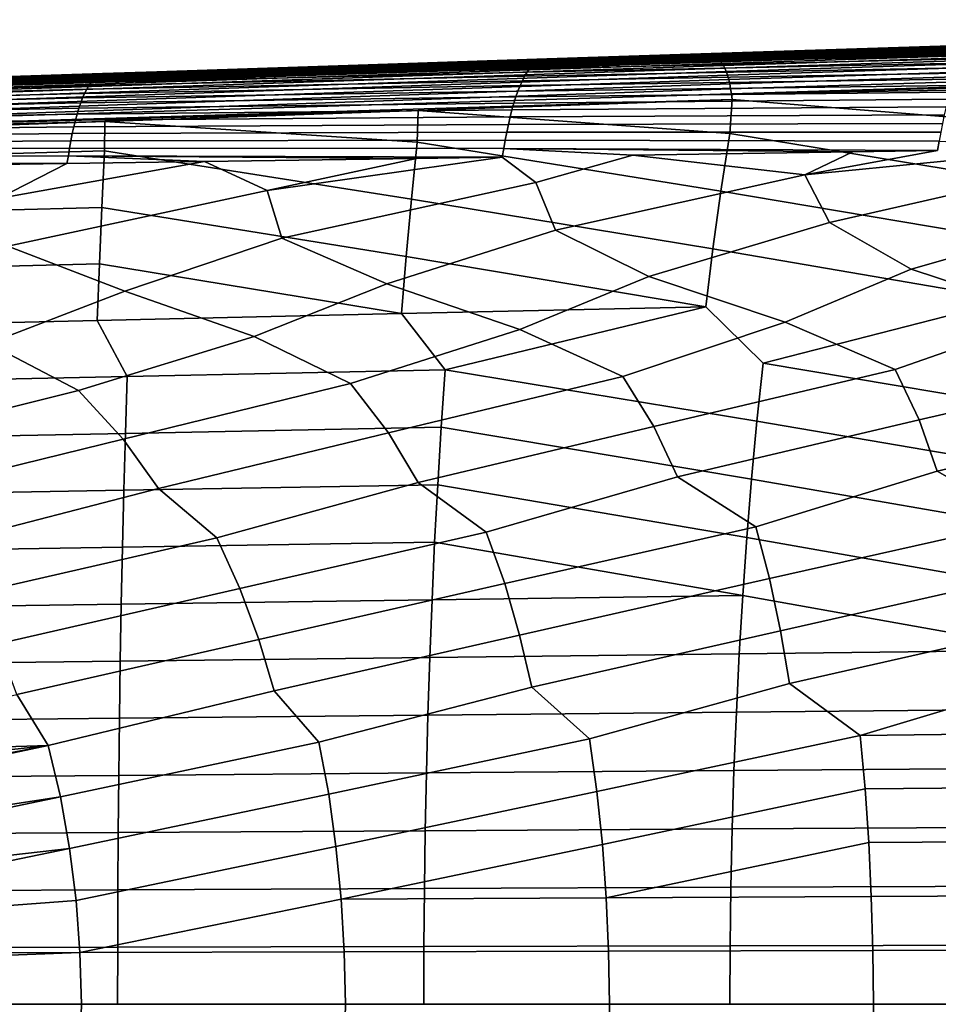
# Model space of a CAD drawing. Header units: metres. Extents: x -167 to 28, y -50 to 27.
# Tile 35 of 256: x -134 to -118, y 0 to 17. Entities that reach past the tile are written whole.
import ezdxf

# ---------------------------------------------------------------- set-up
doc = ezdxf.new("R2010")
doc.units = ezdxf.units.M
doc.layers.add('solid_12_065_011_XXX', color=7, linetype='CONTINUOUS')

msp = doc.modelspace()

# ---------------------------------------------------------------- linework, layer by layer
at = {"layer": 'solid_12_065_011_XXX'}
for points in [[(-99.875175, 17.394091, 110.124741), (-99.899384, 17.400454, 110.02388), (-103.644379, 17.278202, 111.079636), (-122.063446, 16.670361, 116.371056)], [(-99.846886, 17.375975, 110.222984), (-99.875175, 17.394091, 110.124741), (-122.063446, 16.670361, 116.371056), (-122.036385, 16.653736, 116.465248)], [(-122.063446, 16.670361, 116.371056), (-103.644379, 17.278202, 111.079636), (-108.341904, 17.124859, 112.403488)], [(-99.819, 17.346212, 110.318459), (-99.846886, 17.375975, 110.222984), (-122.036385, 16.653736, 116.465248), (-122.009666, 16.626411, 116.557007)], [(-99.791878, 17.305199, 110.409897), (-99.819, 17.346212, 110.318459), (-122.009666, 16.626411, 116.557007), (-121.983604, 16.588718, 116.645218)], [(-99.765892, 17.253481, 110.496086), (-99.791878, 17.305199, 110.409897), (-121.983604, 16.588718, 116.645218), (-121.958527, 16.541117, 116.728806)], [(-99.741379, 17.191746, 110.575882), (-99.765892, 17.253481, 110.496086), (-121.958527, 16.541117, 116.728806), (-121.934731, 16.48419, 116.80674)], [(-122.063446, 16.670361, 116.371056), (-108.341904, 17.124859, 112.403488), (-113.089867, 16.969875, 113.741119)], [(-99.718666, 17.120815, 110.648209), (-99.741379, 17.191746, 110.575882), (-121.934731, 16.48419, 116.80674), (-121.912506, 16.418631, 116.878075)], [(-99.698067, 17.041634, 110.712128), (-99.718666, 17.120815, 110.648209), (-121.912506, 16.418631, 116.878075), (-121.892136, 16.345238, 116.941948)], [(-115.335938, 17.020788, 102.797546), (-120.498306, 16.841055, 105.309784), (-113.014244, 17.075745, 104.092659), (-113.184525, 17.08074, 103.152084)], [(-120.498306, 16.841055, 105.309784), (-120.30127, 16.836981, 106.236542), (-112.843842, 17.070738, 105.033188), (-113.014244, 17.075745, 104.092659)], [(-120.30127, 16.836981, 106.236542), (-120.104103, 16.832901, 107.163239), (-112.673332, 17.065725, 105.973663), (-112.843842, 17.070738, 105.033188)], [(-120.104103, 16.832901, 107.163239), (-119.906799, 16.828815, 108.089867), (-112.502708, 17.060703, 106.914085), (-112.673332, 17.065725, 105.973663)], [(-119.906799, 16.828815, 108.089867), (-119.709358, 16.824722, 109.016434), (-112.332497, 17.055656, 107.854607), (-112.502708, 17.060703, 106.914085)], [(-119.709358, 16.824722, 109.016434), (-119.512352, 16.820608, 109.9431), (-112.162415, 17.050592, 108.795143), (-112.332497, 17.055656, 107.854607)], [(-117.567184, 16.875801, 102.300934), (-125.279579, 16.661657, 104.691956), (-125.234322, 16.685818, 104.853065), (-117.517731, 16.911951, 102.476196)], [(-117.517731, 16.911951, 102.476196), (-125.234322, 16.685818, 104.853065), (-125.188889, 16.700281, 105.015259), (-117.467964, 16.937876, 102.653145)], [(-117.467964, 16.937876, 102.653145), (-125.188889, 16.700281, 105.015259), (-125.107941, 16.706038, 105.168236), (-117.41803, 16.953392, 102.831238)], [(-117.41803, 16.953392, 102.831238), (-125.107941, 16.706038, 105.168236), (-122.565002, 16.788927, 104.45919)], [(-117.41803, 16.953392, 102.831238), (-122.565002, 16.788927, 104.45919), (-122.345818, 16.791019, 104.871254), (-117.356674, 16.958698, 103.006699)], [(-117.356674, 16.958698, 103.006699), (-122.345818, 16.791019, 104.871254), (-120.498306, 16.841055, 105.309784), (-115.335938, 17.020788, 102.797546)], [(-122.063446, 16.670361, 116.371056), (-113.089867, 16.969875, 113.741119), (-117.826691, 16.815256, 115.075172)], [(-99.67984, 16.955256, 110.766762), (-99.698067, 17.041634, 110.712128), (-121.892136, 16.345238, 116.941948), (-121.873856, 16.264908, 116.997566)], [(-99.664238, 16.862829, 110.811401), (-99.67984, 16.955256, 110.766762), (-121.873856, 16.264908, 116.997566), (-121.857895, 16.178619, 117.044266)], [(-119.512352, 16.820608, 109.9431), (-119.315483, 16.816479, 110.869774), (-111.992188, 17.045525, 109.735619), (-112.162415, 17.050592, 108.795143)], [(-119.315483, 16.816479, 110.869774), (-119.118446, 16.812347, 111.796379), (-111.821838, 17.040451, 110.676033), (-111.992188, 17.045525, 109.735619)], [(-119.118446, 16.812347, 111.796379), (-118.921265, 16.80821, 112.722916), (-111.651375, 17.035372, 111.616394), (-111.821838, 17.040451, 110.676033)], [(-118.921265, 16.80821, 112.722916), (-118.723938, 16.804071, 113.649376), (-111.480789, 17.030285, 112.556702), (-111.651375, 17.035372, 111.616394)], [(-118.723938, 16.804071, 113.649376), (-118.526474, 16.799929, 114.575775), (-113.089867, 16.969875, 113.741119), (-111.480789, 17.030285, 112.556702)], [(-117.826691, 16.815256, 115.075172), (-113.089867, 16.969875, 113.741119), (-118.526474, 16.799929, 114.575775)], [(-128.615051, 16.591724, 106.145897), (-129.352646, 16.561344, 106.944031), (-127.809799, 16.601437, 107.466789), (-122.345818, 16.791019, 104.871254)], [(-125.107941, 16.706038, 105.168236), (-128.615051, 16.591724, 106.145897), (-122.345818, 16.791019, 104.871254)], [(-125.188889, 16.700281, 105.015259), (-128.615051, 16.591724, 106.145897), (-125.107941, 16.706038, 105.168236)], [(-120.498306, 16.841055, 105.309784), (-127.809799, 16.601437, 107.466789), (-127.586533, 16.598267, 108.379883), (-120.30127, 16.836981, 106.236542)], [(-122.345818, 16.791019, 104.871254), (-127.809799, 16.601437, 107.466789), (-120.498306, 16.841055, 105.309784)], [(-120.30127, 16.836981, 106.236542), (-127.586533, 16.598267, 108.379883), (-127.363113, 16.595093, 109.2929), (-120.104103, 16.832901, 107.163239)], [(-120.104103, 16.832901, 107.163239), (-127.363113, 16.595093, 109.2929), (-127.139534, 16.591919, 110.205833), (-119.906799, 16.828815, 108.089867)], [(-119.906799, 16.828815, 108.089867), (-127.139534, 16.591919, 110.205833), (-126.915802, 16.588739, 111.118698), (-119.709358, 16.824722, 109.016434)], [(-119.709358, 16.824722, 109.016434), (-126.915802, 16.588739, 111.118698), (-126.692528, 16.585539, 112.031654), (-119.512352, 16.820608, 109.9431)], [(-119.512352, 16.820608, 109.9431), (-126.692528, 16.585539, 112.031654), (-126.469398, 16.582327, 112.944633), (-119.315483, 16.816479, 110.869774)], [(-119.315483, 16.816479, 110.869774), (-126.469398, 16.582327, 112.944633), (-126.246086, 16.579115, 113.857521), (-119.118446, 16.812347, 111.796379)], [(-119.118446, 16.812347, 111.796379), (-126.246086, 16.579115, 113.857521), (-126.022606, 16.575901, 114.770325), (-118.921265, 16.80821, 112.722916)], [(-118.921265, 16.80821, 112.722916), (-126.022606, 16.575901, 114.770325), (-125.798965, 16.572685, 115.683044), (-118.723938, 16.804071, 113.649376)], [(-118.723938, 16.804071, 113.649376), (-125.798965, 16.572685, 115.683044), (-125.575157, 16.569469, 116.595695), (-118.526474, 16.799929, 114.575775)], [(-122.09095, 16.676067, 116.275696), (-118.526474, 16.799929, 114.575775), (-125.575157, 16.569469, 116.595695)], [(-117.758774, 16.632578, 101.627571), (-125.455925, 16.471546, 104.068718), (-125.412834, 16.532749, 104.220322), (-117.712112, 16.707813, 101.79068)], [(-117.712112, 16.707813, 101.79068), (-125.412834, 16.532749, 104.220322), (-125.36898, 16.584951, 104.375069), (-117.664528, 16.773552, 101.957634)], [(-117.664528, 16.773552, 101.957634), (-125.36898, 16.584951, 104.375069), (-125.324509, 16.627977, 104.532455), (-117.616165, 16.829607, 102.127899)], [(-117.616165, 16.829607, 102.127899), (-125.324509, 16.627977, 104.532455), (-125.279579, 16.661657, 104.691956), (-117.567184, 16.875801, 102.300934)], [(-122.565002, 16.788927, 104.45919), (-125.107941, 16.706038, 105.168236), (-122.345818, 16.791019, 104.871254)], [(-122.063446, 16.670361, 116.371056), (-117.826691, 16.815256, 115.075172), (-118.526474, 16.799929, 114.575775), (-122.09095, 16.676067, 116.275696)], [(-121.857895, 16.178619, 117.044266), (-121.844452, 16.087427, 117.081467), (-99.651649, 16.765732, 110.845299), (-99.664238, 16.862829, 110.811401)], [(-121.844452, 16.087427, 117.081467), (-105.22084, 16.57202, 112.418907), (-99.651649, 16.765732, 110.845299)], [(-122.063446, 16.670361, 116.371056), (-122.09095, 16.676067, 116.275696), (-122.491478, 16.662994, 116.388428), (-144.229935, 15.946314, 122.609451)], [(-122.063446, 16.670361, 116.371056), (-144.229935, 15.946314, 122.609451), (-144.201675, 15.928127, 122.707893), (-122.036385, 16.653736, 116.465248)], [(-144.229935, 15.946314, 122.609451), (-122.491478, 16.662994, 116.388428), (-127.120323, 16.511909, 117.691071)], [(-122.036385, 16.653736, 116.465248), (-144.201675, 15.928127, 122.707893), (-144.173828, 15.898252, 122.803558), (-122.009666, 16.626411, 116.557007)], [(-122.009666, 16.626411, 116.557007), (-144.173828, 15.898252, 122.803558), (-144.146744, 15.857084, 122.895172), (-121.983604, 16.588718, 116.645218)], [(-121.983604, 16.588718, 116.645218), (-144.146744, 15.857084, 122.895172), (-144.120804, 15.805176, 122.981499), (-121.958527, 16.541117, 116.728806)], [(-121.958527, 16.541117, 116.728806), (-144.120804, 15.805176, 122.981499), (-144.096329, 15.74322, 123.061386), (-121.934731, 16.48419, 116.80674)], [(-134.954971, 16.385084, 107.912613), (-136.354218, 16.331835, 109.015228), (-135.116974, 16.361952, 109.62249), (-129.352646, 16.561344, 106.944031)], [(-127.809799, 16.601437, 107.466789), (-135.116974, 16.361952, 109.62249), (-134.868454, 16.359653, 110.522194), (-127.586533, 16.598267, 108.379883)], [(-129.352646, 16.561344, 106.944031), (-135.116974, 16.361952, 109.62249), (-127.809799, 16.601437, 107.466789)], [(-132.889771, 16.452396, 107.337166), (-134.954971, 16.385084, 107.912613), (-129.352646, 16.561344, 106.944031)], [(-127.586533, 16.598267, 108.379883), (-134.868454, 16.359653, 110.522194), (-134.619766, 16.357355, 111.421814), (-127.363113, 16.595093, 109.2929)], [(-127.363113, 16.595093, 109.2929), (-134.619766, 16.357355, 111.421814), (-134.370895, 16.355057, 112.32135), (-127.139534, 16.591919, 110.205833)], [(-127.139534, 16.591919, 110.205833), (-134.370895, 16.355057, 112.32135), (-134.121857, 16.352758, 113.220795), (-126.915802, 16.588739, 111.118698)], [(-126.915802, 16.588739, 111.118698), (-134.121857, 16.352758, 113.220795), (-133.873306, 16.350441, 114.120346), (-126.692528, 16.585539, 112.031654)], [(-126.692528, 16.585539, 112.031654), (-133.873306, 16.350441, 114.120346), (-133.624924, 16.348114, 115.019905), (-126.469398, 16.582327, 112.944633)], [(-126.469398, 16.582327, 112.944633), (-133.624924, 16.348114, 115.019905), (-133.376343, 16.345787, 115.919373), (-126.246086, 16.579115, 113.857521)], [(-126.246086, 16.579115, 113.857521), (-133.376343, 16.345787, 115.919373), (-133.127579, 16.343464, 116.818741), (-126.022606, 16.575901, 114.770325)], [(-125.455925, 16.471546, 104.068718), (-133.161774, 16.292393, 106.481522), (-133.122375, 16.340605, 106.620926), (-125.412834, 16.532749, 104.220322)], [(-126.022606, 16.575901, 114.770325), (-133.127579, 16.343464, 116.818741), (-132.878632, 16.341143, 117.718025), (-125.798965, 16.572685, 115.683044)], [(-125.412834, 16.532749, 104.220322), (-133.122375, 16.340605, 106.620926), (-133.082367, 16.380356, 106.762817), (-125.36898, 16.584951, 104.375069)], [(-125.36898, 16.584951, 104.375069), (-133.082367, 16.380356, 106.762817), (-133.041901, 16.411478, 106.906715), (-125.324509, 16.627977, 104.532455)], [(-125.324509, 16.627977, 104.532455), (-133.041901, 16.411478, 106.906715), (-133.001114, 16.433807, 107.052116), (-125.279579, 16.661657, 104.691956)], [(-125.279579, 16.661657, 104.691956), (-133.001114, 16.433807, 107.052116), (-132.960144, 16.447182, 107.198547), (-125.234322, 16.685818, 104.853065)], [(-125.234322, 16.685818, 104.853065), (-132.960144, 16.447182, 107.198547), (-132.889771, 16.452396, 107.337166), (-125.188889, 16.700281, 105.015259)], [(-125.188889, 16.700281, 105.015259), (-132.889771, 16.452396, 107.337166), (-128.615051, 16.591724, 106.145897)], [(-128.615051, 16.591724, 106.145897), (-132.889771, 16.452396, 107.337166), (-129.352646, 16.561344, 106.944031)], [(-125.798965, 16.572685, 115.683044), (-132.878632, 16.341143, 117.718025), (-132.629501, 16.338821, 118.61721), (-125.575157, 16.569469, 116.595695)], [(-127.120323, 16.511909, 117.691071), (-125.575157, 16.569469, 116.595695), (-132.629501, 16.338821, 118.61721)], [(-127.120323, 16.511909, 117.691071), (-122.491478, 16.662994, 116.388428), (-125.575157, 16.569469, 116.595695)], [(-122.491478, 16.662994, 116.388428), (-122.09095, 16.676067, 116.275696), (-125.575157, 16.569469, 116.595695)], [(-117.848686, 16.454334, 101.315071), (-125.539246, 16.322832, 103.777031), (-125.498108, 16.401516, 103.920784), (-117.804352, 16.548023, 101.468857)], [(-117.804352, 16.548023, 101.468857), (-125.498108, 16.401516, 103.920784), (-125.455925, 16.471546, 104.068718), (-117.758774, 16.632578, 101.627571)], [(-121.844452, 16.087427, 117.081467), (-110.759911, 16.378866, 113.983376), (-105.22084, 16.57202, 112.418907)], [(-144.229935, 15.946314, 122.609451), (-127.120323, 16.511909, 117.691071), (-131.635788, 16.364529, 118.961357)], [(-144.229935, 15.946314, 122.609451), (-131.635788, 16.364529, 118.961357), (-135.981583, 16.222691, 120.183472)], [(-121.934731, 16.48419, 116.80674), (-144.096329, 15.74322, 123.061386), (-144.073669, 15.672045, 123.133781), (-121.912506, 16.418631, 116.878075)], [(-121.912506, 16.418631, 116.878075), (-144.073669, 15.672045, 123.133781), (-144.053131, 15.5926, 123.197708), (-121.892136, 16.345238, 116.941948)], [(-134.619766, 16.357355, 111.421814), (-141.87294, 16.119719, 113.549644), (-141.600235, 16.118252, 114.436195), (-134.370895, 16.355057, 112.32135)], [(-133.122375, 16.340605, 106.620926), (-140.867996, 16.105928, 108.895149), (-140.833984, 16.138966, 109.016129), (-133.082367, 16.380356, 106.762817)], [(-133.082367, 16.380356, 106.762817), (-140.833984, 16.138966, 109.016129), (-140.799576, 16.164822, 109.138725), (-133.041901, 16.411478, 106.906715)], [(-133.041901, 16.411478, 106.906715), (-140.799576, 16.164822, 109.138725), (-140.764908, 16.183367, 109.262543), (-133.001114, 16.433807, 107.052116)], [(-133.001114, 16.433807, 107.052116), (-140.764908, 16.183367, 109.262543), (-140.730072, 16.194468, 109.387184), (-132.960144, 16.447182, 107.198547)], [(-140.730072, 16.194468, 109.387184), (-140.682297, 16.198414, 109.508278), (-134.954971, 16.385084, 107.912613), (-132.960144, 16.447182, 107.198547)], [(-135.981583, 16.222691, 120.183472), (-131.635788, 16.364529, 118.961357), (-132.629501, 16.338821, 118.61721)], [(-132.960144, 16.447182, 107.198547), (-134.954971, 16.385084, 107.912613), (-132.889771, 16.452396, 107.337166)], [(-125.539246, 16.322832, 103.777031), (-133.238235, 16.171232, 106.212128), (-133.200455, 16.23588, 106.345093), (-125.498108, 16.401516, 103.920784)], [(-125.498108, 16.401516, 103.920784), (-133.200455, 16.23588, 106.345093), (-133.161774, 16.292393, 106.481522), (-125.455925, 16.471546, 104.068718)], [(-131.635788, 16.364529, 118.961357), (-127.120323, 16.511909, 117.691071), (-132.629501, 16.338821, 118.61721)], [(-117.891632, 16.35169, 101.166756), (-125.579185, 16.235666, 103.637978), (-125.539246, 16.322832, 103.777031), (-117.848686, 16.454334, 101.315071)], [(-121.844452, 16.087427, 117.081467), (-116.299049, 16.185396, 115.547119), (-110.759911, 16.378866, 113.983376)], [(-121.892136, 16.345238, 116.941948), (-144.053131, 15.5926, 123.197708), (-144.034958, 15.505948, 123.252312), (-121.873856, 16.264908, 116.997566)], [(-121.873856, 16.264908, 116.997566), (-144.034958, 15.505948, 123.252312), (-144.019409, 15.413245, 123.29686), (-121.857895, 16.178619, 117.044266)], [(-134.370895, 16.355057, 112.32135), (-141.600235, 16.118252, 114.436195), (-141.327362, 16.116787, 115.322655), (-134.121857, 16.352758, 113.220795)], [(-134.121857, 16.352758, 113.220795), (-141.327362, 16.116787, 115.322655), (-141.054993, 16.115303, 116.209221), (-133.873306, 16.350441, 114.120346)], [(-133.873306, 16.350441, 114.120346), (-141.054993, 16.115303, 116.209221), (-140.782822, 16.113813, 117.095795), (-133.624924, 16.348114, 115.019905)], [(-133.238235, 16.171232, 106.212128), (-140.966614, 15.965076, 108.545891), (-140.934418, 16.018852, 108.659637), (-133.200455, 16.23588, 106.345093)], [(-133.200455, 16.23588, 106.345093), (-140.934418, 16.018852, 108.659637), (-140.90152, 16.065847, 108.776192), (-133.161774, 16.292393, 106.481522)], [(-133.161774, 16.292393, 106.481522), (-140.90152, 16.065847, 108.776192), (-140.867996, 16.105928, 108.895149), (-133.122375, 16.340605, 106.620926)], [(-133.624924, 16.348114, 115.019905), (-140.782822, 16.113813, 117.095795), (-140.510452, 16.112328, 117.982269), (-133.376343, 16.345787, 115.919373)], [(-133.376343, 16.345787, 115.919373), (-140.510452, 16.112328, 117.982269), (-140.237885, 16.110846, 118.868637), (-133.127579, 16.343464, 116.818741)], [(-133.127579, 16.343464, 116.818741), (-140.237885, 16.110846, 118.868637), (-139.965118, 16.109369, 119.754913), (-132.878632, 16.341143, 117.718025)], [(-132.878632, 16.341143, 117.718025), (-139.965118, 16.109369, 119.754913), (-139.692154, 16.107899, 120.641083), (-132.629501, 16.338821, 118.61721)], [(-135.981583, 16.222691, 120.183472), (-132.629501, 16.338821, 118.61721), (-139.692154, 16.107899, 120.641083)], [(-125.617775, 16.140196, 103.504143), (-133.310654, 16.018187, 105.958557), (-133.275024, 16.098612, 106.083122), (-125.579185, 16.235666, 103.637978)], [(-125.579185, 16.235666, 103.637978), (-133.275024, 16.098612, 106.083122), (-133.238235, 16.171232, 106.212128), (-125.539246, 16.322832, 103.777031)], [(-117.972816, 16.120646, 100.888443), (-125.654892, 16.036676, 103.375977), (-125.617775, 16.140196, 103.504143), (-117.933052, 16.240322, 101.024422)], [(-117.933052, 16.240322, 101.024422), (-125.617775, 16.140196, 103.504143), (-125.579185, 16.235666, 103.637978), (-117.891632, 16.35169, 101.166756)], [(-121.844452, 16.087427, 117.081467), (-121.833244, 15.991834, 117.108673), (-116.350731, 15.545588, 115.731613), (-116.299049, 16.185396, 115.547119)], [(-121.844452, 16.087427, 117.081467), (-121.857895, 16.178619, 117.044266), (-144.019409, 15.413245, 123.29686)], [(-144.019409, 15.413245, 123.29686), (-144.006714, 15.31573, 123.330765), (-121.833244, 15.991834, 117.108673), (-121.844452, 16.087427, 117.081467)], [(-133.344986, 15.930122, 105.838921), (-141.057739, 15.764402, 108.225456), (-141.028381, 15.837719, 108.3284), (-133.310654, 16.018187, 105.958557)], [(-133.310654, 16.018187, 105.958557), (-141.028381, 15.837719, 108.3284), (-140.997971, 15.904655, 108.435349), (-133.275024, 16.098612, 106.083122)], [(-133.275024, 16.098612, 106.083122), (-140.997971, 15.904655, 108.435349), (-140.966614, 15.965076, 108.545891), (-133.238235, 16.171232, 106.212128)], [(-125.69043, 15.925535, 103.253822), (-133.377914, 15.834713, 105.724617), (-133.344986, 15.930122, 105.838921), (-125.654892, 16.036676, 103.375977)], [(-125.654892, 16.036676, 103.375977), (-133.344986, 15.930122, 105.838921), (-133.310654, 16.018187, 105.958557), (-125.617775, 16.140196, 103.504143)], [(-118.010834, 15.993133, 100.759171), (-125.69043, 15.925535, 103.253822), (-125.654892, 16.036676, 103.375977), (-117.972816, 16.120646, 100.888443)], [(-144.006714, 15.31573, 123.330765), (-127.377663, 15.797687, 118.672272), (-121.833244, 15.991834, 117.108673)], [(-133.409363, 15.732378, 105.615952), (-141.112915, 15.59955, 108.03286), (-141.085938, 15.684904, 108.126846), (-133.377914, 15.834713, 105.724617)], [(-133.377914, 15.834713, 105.724617), (-141.085938, 15.684904, 108.126846), (-141.057739, 15.764402, 108.225456), (-133.344986, 15.930122, 105.838921)], [(-125.724297, 15.807223, 103.138), (-133.409363, 15.732378, 105.615952), (-133.377914, 15.834713, 105.724617), (-125.69043, 15.925535, 103.253822)], [(-121.833244, 15.991834, 117.108673), (-127.377663, 15.797687, 118.672272), (-121.874405, 15.390244, 117.270882)], [(-118.0812, 15.716478, 100.522087), (-125.756393, 15.682188, 103.028854), (-125.724297, 15.807223, 103.138), (-118.046997, 15.858253, 100.63694)], [(-118.046997, 15.858253, 100.63694), (-125.724297, 15.807223, 103.138), (-125.69043, 15.925535, 103.253822), (-118.010834, 15.993133, 100.759171)], [(-121.833244, 15.991834, 117.108673), (-121.874405, 15.390244, 117.270882), (-116.560883, 14.5148, 116.047173), (-116.350731, 15.545588, 115.731613)], [(-144.006714, 15.31573, 123.330765), (-132.917221, 15.603515, 120.233604), (-127.377663, 15.797687, 118.672272)], [(-133.439209, 15.62354, 105.513245), (-141.13858, 15.508686, 107.943726), (-141.112915, 15.59955, 108.03286), (-133.409363, 15.732378, 105.615952)], [(-125.786621, 15.550877, 102.926704), (-133.467377, 15.508626, 105.416794), (-133.439209, 15.62354, 105.513245), (-125.756393, 15.682188, 103.028854)], [(-125.756393, 15.682188, 103.028854), (-133.439209, 15.62354, 105.513245), (-133.409363, 15.732378, 105.615952), (-125.724297, 15.807223, 103.138)], [(-127.377663, 15.797687, 118.672272), (-132.917221, 15.603515, 120.233604), (-127.398064, 15.235132, 118.810204)], [(-127.377663, 15.797687, 118.672272), (-127.398064, 15.235132, 118.810204), (-122.030792, 14.370547, 117.554741), (-121.874405, 15.390244, 117.270882)], [(-118.11335, 15.568275, 100.41497), (-125.786621, 15.550877, 102.926704), (-125.756393, 15.682188, 103.028854), (-118.0812, 15.716478, 100.522087)], [(-144.006714, 15.31573, 123.330765), (-138.456985, 15.409177, 121.794052), (-132.917221, 15.603515, 120.233604)], [(-133.49379, 15.388058, 105.32692), (-141.185715, 15.311803, 107.781052), (-141.162872, 15.412656, 107.859703), (-133.467377, 15.508626, 105.416794)], [(-133.467377, 15.508626, 105.416794), (-141.162872, 15.412656, 107.859703), (-141.13858, 15.508686, 107.943726), (-133.439209, 15.62354, 105.513245)], [(-132.917221, 15.603515, 120.233604), (-138.456985, 15.409177, 121.794052), (-138.445358, 14.925632, 121.889053), (-132.921722, 15.080259, 120.349594)], [(-125.814888, 15.41374, 102.831871), (-133.49379, 15.388058, 105.32692), (-133.467377, 15.508626, 105.416794), (-125.786621, 15.550877, 102.926704)], [(-132.917221, 15.603515, 120.233604), (-132.921722, 15.080259, 120.349594), (-127.500694, 14.226501, 119.062363), (-127.398064, 15.235132, 118.810204)], [(-118.143341, 15.414117, 100.315926), (-125.814888, 15.41374, 102.831871), (-125.786621, 15.550877, 102.926704), (-118.11335, 15.568275, 100.41497)], [(-133.518326, 15.262262, 105.243935), (-141.207031, 15.206472, 107.708008), (-141.185715, 15.311803, 107.781052), (-133.49379, 15.388058, 105.32692)], [(-125.841087, 15.271224, 102.74469), (-133.518326, 15.262262, 105.243935), (-133.49379, 15.388058, 105.32692), (-125.814888, 15.41374, 102.831871)], [(-118.171066, 15.254471, 100.225296), (-125.841087, 15.271224, 102.74469), (-125.814888, 15.41374, 102.831871), (-118.143341, 15.414117, 100.315926)], [(-121.874405, 15.390244, 117.270882), (-122.030792, 14.370547, 117.554741), (-116.749748, 13.483434, 116.337395), (-116.560883, 14.5148, 116.047173)], [(-133.540924, 15.131663, 105.168137), (-141.226746, 15.097008, 107.640839), (-141.207031, 15.206472, 107.708008), (-133.518326, 15.262262, 105.243935)], [(-125.865128, 15.123779, 102.665482), (-133.540924, 15.131663, 105.168137), (-133.518326, 15.262262, 105.243935), (-125.841087, 15.271224, 102.74469)], [(-127.398064, 15.235132, 118.810204), (-127.500694, 14.226501, 119.062363), (-122.170959, 13.35, 117.816185), (-122.030792, 14.370547, 117.554741)], [(-125.841087, 15.271224, 102.74469), (-118.171066, 15.254471, 100.225296), (-118.203598, 15.090307, 100.145828), (-125.865128, 15.123779, 102.665482)], [(-118.171066, 15.254471, 100.225296), (-115.748299, 15.128752, 99.361778), (-120.54554, 14.661678, 100.699783), (-118.203598, 15.090307, 100.145828)], [(-141.244797, 14.983753, 107.579788), (-133.561462, 14.996684, 105.099846), (-133.587112, 14.857236, 105.041496), (-141.261093, 14.867053, 107.525101)], [(-133.561462, 14.996684, 105.099846), (-141.244797, 14.983753, 107.579788), (-141.226746, 15.097008, 107.640839), (-133.540924, 15.131663, 105.168137)], [(-132.921722, 15.080259, 120.349594), (-138.445358, 14.925632, 121.889053), (-138.44046, 13.939044, 122.077774), (-132.970581, 14.082664, 120.570038)], [(-133.561462, 14.996684, 105.099846), (-131.158493, 14.893047, 104.270592), (-133.587112, 14.857236, 105.041496)], [(-133.540924, 15.131663, 105.168137), (-125.865128, 15.123779, 102.665482), (-125.895592, 14.971951, 102.597412), (-133.561462, 14.996684, 105.099846)], [(-133.561462, 14.996684, 105.099846), (-125.895592, 14.971951, 102.597412), (-127.407166, 14.949109, 103.078331)], [(-133.561462, 14.996684, 105.099846), (-127.407166, 14.949109, 103.078331), (-131.158493, 14.893047, 104.270592)], [(-132.921722, 15.080259, 120.349594), (-132.970581, 14.082664, 120.570038), (-127.592155, 13.21675, 119.295013), (-127.500694, 14.226501, 119.062363)], [(-125.895592, 14.971951, 102.597412), (-125.297791, 14.520844, 102.190651), (-129.791321, 13.539408, 103.23941), (-130.050079, 14.38033, 103.68145)], [(-127.407166, 14.949109, 103.078331), (-125.895592, 14.971951, 102.597412), (-130.050079, 14.38033, 103.68145)], [(-125.865128, 15.123779, 102.665482), (-123.587868, 15.007101, 101.862648), (-125.297791, 14.520844, 102.190651), (-125.895592, 14.971951, 102.597412)], [(-125.865128, 15.123779, 102.665482), (-118.203598, 15.090307, 100.145828), (-119.699669, 15.06703, 100.623215)], [(-125.865128, 15.123779, 102.665482), (-119.699669, 15.06703, 100.623215), (-123.587868, 15.007101, 101.862648)], [(-123.587868, 15.007101, 101.862648), (-120.54554, 14.661678, 100.699783), (-124.952057, 13.679042, 101.700546), (-125.297791, 14.520844, 102.190651)], [(-123.587868, 15.007101, 101.862648), (-119.699669, 15.06703, 100.623215), (-120.54554, 14.661678, 100.699783)], [(-115.748299, 15.128752, 99.361778), (-115.793312, 14.802829, 99.208839), (-120.112823, 13.818984, 100.161613), (-120.54554, 14.661678, 100.699783)], [(-119.699669, 15.06703, 100.623215), (-118.203598, 15.090307, 100.145828), (-120.54554, 14.661678, 100.699783)], [(-141.261093, 14.867053, 107.525101), (-133.587112, 14.857236, 105.041496), (-134.846588, 14.83882, 105.440979)], [(-134.846588, 14.83882, 105.440979), (-133.587112, 14.857236, 105.041496), (-134.802414, 14.240146, 105.172165)], [(-131.158493, 14.893047, 104.270592), (-130.050079, 14.38033, 103.68145), (-134.63063, 13.40009, 104.778198), (-134.802414, 14.240146, 105.172165)], [(-133.587112, 14.857236, 105.041496), (-131.158493, 14.893047, 104.270592), (-134.802414, 14.240146, 105.172165)], [(-131.158493, 14.893047, 104.270592), (-127.407166, 14.949109, 103.078331), (-130.050079, 14.38033, 103.68145)], [(-115.793312, 14.802829, 99.208839), (-115.273613, 13.959229, 98.622627), (-118.669334, 12.992414, 99.317291), (-120.112823, 13.818984, 100.161613)], [(-120.54554, 14.661678, 100.699783), (-120.112823, 13.818984, 100.161613), (-123.301003, 12.862708, 100.809097), (-124.952057, 13.679042, 101.700546)], [(-125.297791, 14.520844, 102.190651), (-124.952057, 13.679042, 101.700546), (-127.932701, 12.733261, 102.30085), (-129.791321, 13.539408, 103.23941)], [(-130.050079, 14.38033, 103.68145), (-129.791321, 13.539408, 103.23941), (-132.564423, 12.60408, 103.792542), (-134.63063, 13.40009, 104.778198)], [(-122.030792, 14.370547, 117.554741), (-122.170959, 13.35, 117.816185), (-116.919357, 12.451391, 116.603256), (-116.749748, 13.483434, 116.337395)], [(-127.500694, 14.226501, 119.062363), (-127.592155, 13.21675, 119.295013), (-122.296516, 12.328554, 118.055984), (-122.170959, 13.35, 117.816185)], [(-132.970581, 14.082664, 120.570038), (-138.44046, 13.939044, 122.077774), (-138.434525, 12.950809, 122.252838), (-133.013351, 13.083685, 120.773903)], [(-132.970581, 14.082664, 120.570038), (-133.013351, 13.083685, 120.773903), (-127.673668, 12.205877, 119.508751), (-127.592155, 13.21675, 119.295013)], [(-116.198349, 12.179399, 98.150513), (-118.669334, 12.992414, 99.317291), (-115.273613, 13.959229, 98.622627), (-114.037682, 13.122375, 97.825439)], [(-120.892227, 12.053142, 99.68042), (-123.301003, 12.862708, 100.809097), (-120.112823, 13.818984, 100.161613), (-118.669334, 12.992414, 99.317291)], [(-125.586121, 11.927128, 101.210281), (-127.932701, 12.733261, 102.30085), (-124.952057, 13.679042, 101.700546), (-123.301003, 12.862708, 100.809097)], [(-134.973984, 11.675848, 104.269852), (-137.196182, 12.47517, 105.284172), (-134.63063, 13.40009, 104.778198), (-132.564423, 12.60408, 103.792542)], [(-130.280045, 11.801361, 102.740097), (-132.564423, 12.60408, 103.792542), (-129.791321, 13.539408, 103.23941), (-127.932701, 12.733261, 102.30085)], [(-122.170959, 13.35, 117.816185), (-122.296516, 12.328554, 118.055984), (-121.28511, 11.329834, 117.973907), (-116.919357, 12.451391, 116.603256)], [(-133.013351, 13.083685, 120.773903), (-138.434525, 12.950809, 122.252838), (-138.427948, 11.961018, 122.414429), (-133.050812, 12.083364, 120.961563)], [(-133.013351, 13.083685, 120.773903), (-133.050812, 12.083364, 120.961563), (-127.673668, 12.205877, 119.508751)], [(-127.592155, 13.21675, 119.295013), (-127.673668, 12.205877, 119.508751), (-122.296516, 12.328554, 118.055984)], [(-118.952583, 11.215676, 98.712296), (-120.892227, 12.053142, 99.68042), (-118.669334, 12.992414, 99.317291), (-116.198349, 12.179399, 98.150513)], [(-128.574402, 10.970093, 101.882965), (-130.280045, 11.801361, 102.740097), (-127.932701, 12.733261, 102.30085), (-125.586121, 11.927128, 101.210281)], [(-123.763481, 11.092767, 100.297653), (-125.586121, 11.927128, 101.210281), (-123.301003, 12.862708, 100.809097), (-120.892227, 12.053142, 99.68042)], [(-133.385345, 10.847661, 103.468231), (-134.973984, 11.675848, 104.269852), (-132.564423, 12.60408, 103.792542), (-130.280045, 11.801361, 102.740097)], [(-116.919357, 12.451391, 116.603256), (-121.28511, 11.329834, 117.973907), (-115.811905, 10.411903, 116.694504), (-115.666748, 11.448208, 116.469467)], [(-133.050812, 12.083364, 120.961563), (-132.521805, 11.093554, 120.982903), (-126.903465, 11.211615, 119.478386), (-127.673668, 12.205877, 119.508751)], [(-122.296516, 12.328554, 118.055984), (-127.673668, 12.205877, 119.508751), (-126.903465, 11.211615, 119.478386)], [(-122.296516, 12.328554, 118.055984), (-126.903465, 11.211615, 119.478386), (-121.392723, 10.304347, 118.176743), (-121.28511, 11.329834, 117.973907)], [(-138.427948, 11.961018, 122.414429), (-138.140152, 10.975656, 122.487465), (-132.521805, 11.093554, 120.982903), (-133.050812, 12.083364, 120.961563)], [(-123.213852, 10.213813, 99.819817), (-123.763481, 11.092767, 100.297653), (-120.892227, 12.053142, 99.68042), (-118.952583, 11.215676, 98.712296)], [(-118.523125, 10.326667, 98.258324), (-118.952583, 11.215676, 98.712296), (-116.198349, 12.179399, 98.150513), (-114.141701, 11.338817, 97.126907)], [(-127.904594, 10.101162, 101.381264), (-128.574402, 10.970093, 101.882965), (-125.586121, 11.927128, 101.210281), (-123.763481, 11.092767, 100.297653)], [(-137.286133, 9.876492, 104.504059), (-138.19632, 10.725477, 105.053444), (-134.973984, 11.675848, 104.269852), (-133.385345, 10.847661, 103.468231)], [(-132.595352, 9.98872, 102.94268), (-133.385345, 10.847661, 103.468231), (-130.280045, 11.801361, 102.740097), (-128.574402, 10.970093, 101.882965)], [(-121.28511, 11.329834, 117.973907), (-121.392723, 10.304347, 118.176743), (-115.940834, 9.37496, 116.896629), (-115.811905, 10.411903, 116.694504)], [(-118.207169, 9.42464, 97.86528), (-118.523125, 10.326667, 98.258324), (-114.141701, 11.338817, 97.126907), (-113.832413, 10.439719, 96.696808)], [(-126.903465, 11.211615, 119.478386), (-132.521805, 11.093554, 120.982903), (-132.554337, 10.089643, 121.141312), (-126.973526, 10.196926, 119.659012)], [(-126.903465, 11.211615, 119.478386), (-126.973526, 10.196926, 119.659012), (-121.488152, 9.278071, 118.359085), (-121.392723, 10.304347, 118.176743)], [(-122.794365, 9.321862, 99.406494), (-123.213852, 10.213813, 99.819817), (-118.952583, 11.215676, 98.712296), (-118.523125, 10.326667, 98.258324)], [(-132.521805, 11.093554, 120.982903), (-138.140152, 10.975656, 122.487465), (-138.135132, 9.982501, 122.62365), (-132.554337, 10.089643, 121.141312)], [(-131.968781, 9.116837, 102.488831), (-132.595352, 9.98872, 102.94268), (-128.574402, 10.970093, 101.882965), (-127.904594, 10.101162, 101.381264)], [(-127.381569, 9.21926, 100.947678), (-127.904594, 10.101162, 101.381264), (-123.763481, 11.092767, 100.297653), (-123.213852, 10.213813, 99.819817)], [(-136.556015, 9.014599, 104.029945), (-137.286133, 9.876492, 104.504059), (-133.385345, 10.847661, 103.468231), (-132.595352, 9.98872, 102.94268)], [(-121.415085, 8.440459, 98.690445), (-122.794365, 9.321862, 99.406494), (-118.523125, 10.326667, 98.258324), (-118.207169, 9.42464, 97.86528)], [(-121.392723, 10.304347, 118.176743), (-121.488152, 9.278071, 118.359085), (-116.054176, 8.336804, 117.076363), (-115.940834, 9.37496, 116.896629)], [(-116.652168, 8.538618, 97.076752), (-118.207169, 9.42464, 97.86528), (-113.832413, 10.439719, 96.696808), (-113.619995, 9.527588, 96.324051)], [(-126.973526, 10.196926, 119.659012), (-132.554337, 10.089643, 121.141312), (-132.582779, 9.084651, 121.284081), (-127.035469, 9.1813, 119.821571)], [(-130.940948, 8.244648, 101.917755), (-131.968781, 9.116837, 102.488831), (-127.904594, 10.101162, 101.381264), (-127.381569, 9.21926, 100.947678)], [(-126.178009, 8.342467, 100.304115), (-127.381569, 9.21926, 100.947678), (-123.213852, 10.213813, 99.819817), (-122.794365, 9.321862, 99.406494)], [(-126.973526, 10.196926, 119.659012), (-127.035469, 9.1813, 119.821571), (-121.57193, 8.250581, 118.521355), (-121.488152, 9.278071, 118.359085)], [(-132.554337, 10.089643, 121.141312), (-138.135132, 9.982501, 122.62365), (-138.130081, 8.988125, 122.74662), (-132.582779, 9.084651, 121.284081)], [(-135.703903, 8.147005, 103.531372), (-136.556015, 9.014599, 104.029945), (-132.595352, 9.98872, 102.94268), (-131.968781, 9.116837, 102.488831)], [(-121.168671, 7.525523, 98.379379), (-121.415085, 8.440459, 98.690445), (-118.207169, 9.42464, 97.86528), (-116.652168, 8.538618, 97.076752)], [(-125.849487, 7.438296, 99.977127), (-126.178009, 8.342467, 100.304115), (-122.794365, 9.321862, 99.406494), (-121.415085, 8.440459, 98.690445)], [(-121.488152, 9.278071, 118.359085), (-121.57193, 8.250581, 118.521355), (-116.150864, 7.297964, 117.233566), (-116.054176, 8.336804, 117.076363)], [(-132.582779, 9.084651, 121.284081), (-138.130081, 8.988125, 122.74662), (-138.125153, 7.992527, 122.856461), (-132.607422, 8.07844, 121.411407)], [(-135.211151, 7.264286, 103.172569), (-135.703903, 8.147005, 103.531372), (-131.968781, 9.116837, 102.488831), (-130.940948, 8.244648, 101.917755)], [(-127.035469, 9.1813, 119.821571), (-132.582779, 9.084651, 121.284081), (-132.607422, 8.07844, 121.411407), (-127.089676, 8.164458, 119.96637)], [(-130.530319, 7.351215, 101.57486), (-130.940948, 8.244648, 101.917755), (-127.381569, 9.21926, 100.947678), (-126.178009, 8.342467, 100.304115)], [(-127.035469, 9.1813, 119.821571), (-127.089676, 8.164458, 119.96637), (-121.643188, 7.222321, 118.663437), (-121.57193, 8.250581, 118.521355)], [(-120.97702, 6.602195, 98.111946), (-121.168671, 7.525523, 98.379379), (-116.652168, 8.538618, 97.076752), (-116.487869, 7.612893, 96.781609)], [(-125.587967, 6.525775, 99.696259), (-125.849487, 7.438296, 99.977127), (-121.415085, 8.440459, 98.690445), (-121.168671, 7.525523, 98.379379)], [(-134.809875, 6.373309, 102.864845), (-135.211151, 7.264286, 103.172569), (-130.940948, 8.244648, 101.917755), (-130.530319, 7.351215, 101.57486)], [(-130.198914, 6.449479, 101.280563), (-130.530319, 7.351215, 101.57486), (-126.178009, 8.342467, 100.304115), (-125.849487, 7.438296, 99.977127)], [(-121.57193, 8.250581, 118.521355), (-121.643188, 7.222321, 118.663437), (-116.234062, 6.258192, 117.369293), (-116.150864, 7.297964, 117.233566)], [(-132.607422, 8.07844, 121.411407), (-138.125153, 7.992527, 122.856461), (-138.120132, 6.995918, 122.953148), (-132.627808, 7.071296, 121.523224)], [(-127.089676, 8.164458, 119.96637), (-132.607422, 8.07844, 121.411407), (-132.627808, 7.071296, 121.523224), (-127.135498, 7.146764, 120.093323)], [(-127.089676, 8.164458, 119.96637), (-127.135498, 7.146764, 120.093323), (-121.643188, 7.222321, 118.663437)], [(-125.371849, 5.606261, 99.454948), (-125.587967, 6.525775, 99.696259), (-121.168671, 7.525523, 98.379379), (-120.97702, 6.602195, 98.111946)], [(-120.820244, 5.671827, 97.882057), (-120.97702, 6.602195, 98.111946), (-116.487869, 7.612893, 96.781609), (-116.366089, 6.678736, 96.527626)], [(-134.475067, 5.475441, 102.600693), (-134.809875, 6.373309, 102.864845), (-130.530319, 7.351215, 101.57486), (-130.198914, 6.449479, 101.280563)], [(-129.923447, 5.540798, 101.027824), (-130.198914, 6.449479, 101.280563), (-125.849487, 7.438296, 99.977127), (-125.587967, 6.525775, 99.696259)], [(-127.135498, 7.146764, 120.093323), (-132.627808, 7.071296, 121.523224), (-132.645248, 6.063205, 121.619957), (-127.174858, 6.128127, 120.203056)], [(-121.643188, 7.222321, 118.663437), (-127.135498, 7.146764, 120.093323), (-127.174858, 6.128127, 120.203056), (-121.70446, 6.193123, 118.786163)], [(-121.643188, 7.222321, 118.663437), (-121.70446, 6.193123, 118.786163), (-116.234062, 6.258192, 117.369293)], [(-132.627808, 7.071296, 121.523224), (-138.120132, 6.995918, 122.953148), (-138.115631, 5.998359, 123.036873), (-132.645248, 6.063205, 121.619957)], [(-119.567993, 4.749143, 97.29776), (-120.820244, 5.671827, 97.882057), (-116.366089, 6.678736, 96.527626), (-116.268654, 5.737493, 96.309158)], [(-133.917572, 4.575104, 102.280571), (-134.475067, 5.475441, 102.600693), (-130.198914, 6.449479, 101.280563), (-129.923447, 5.540798, 101.027824)], [(-129.134369, 4.633021, 100.619637), (-129.923447, 5.540798, 101.027824), (-125.587967, 6.525775, 99.696259), (-125.371849, 5.606261, 99.454948)], [(-124.351181, 4.691035, 98.958702), (-125.371849, 5.606261, 99.454948), (-120.97702, 6.602195, 98.111946), (-120.820244, 5.671827, 97.882057)], [(-127.174858, 6.128127, 120.203056), (-132.645248, 6.063205, 121.619957), (-132.659943, 5.054242, 121.701706), (-127.208076, 5.10859, 120.295746)], [(-121.70446, 6.193123, 118.786163), (-127.174858, 6.128127, 120.203056), (-127.208076, 5.10859, 120.295746), (-121.75621, 5.162999, 118.889793)], [(-116.234062, 6.258192, 117.369293), (-121.70446, 6.193123, 118.786163), (-121.75621, 5.162999, 118.889793), (-116.304337, 5.217467, 117.483849)], [(-132.645248, 6.063205, 121.619957), (-138.115631, 5.998359, 123.036873), (-138.111801, 4.999956, 123.107681), (-132.659943, 5.054242, 121.701706)], [(-128.961731, 3.712105, 100.448257), (-129.134369, 4.633021, 100.619637), (-125.371849, 5.606261, 99.454948), (-124.351181, 4.691035, 98.958702)], [(-124.221039, 3.758538, 98.795525), (-124.351181, 4.691035, 98.958702), (-120.820244, 5.671827, 97.882057), (-119.567993, 4.749143, 97.29776)], [(-114.784813, 4.807342, 95.636803), (-119.567993, 4.749143, 97.29776), (-116.268654, 5.737493, 96.309158)], [(-138.668335, 4.423901, 103.919006), (-138.698349, 4.517963, 103.940727), (-134.475067, 5.475441, 102.600693), (-133.917572, 4.575104, 102.280571)], [(-133.702438, 3.665748, 102.100983), (-133.917572, 4.575104, 102.280571), (-129.923447, 5.540798, 101.027824), (-129.134369, 4.633021, 100.619637)], [(-132.659943, 5.054242, 121.701706), (-138.111801, 4.999956, 123.107681), (-138.108719, 4.000815, 123.165619), (-132.672073, 4.044481, 121.768578)], [(-127.208076, 5.10859, 120.295746), (-132.659943, 5.054242, 121.701706), (-132.672073, 4.044481, 121.768578), (-127.235428, 4.088197, 120.371536)], [(-121.75621, 5.162999, 118.889793), (-127.208076, 5.10859, 120.295746), (-127.235428, 4.088197, 120.371536), (-121.798782, 4.131961, 118.974503)], [(-116.304337, 5.217467, 117.483849), (-121.75621, 5.162999, 118.889793), (-121.798782, 4.131961, 118.974503), (-116.362129, 4.175771, 117.577477)], [(-124.125099, 2.822078, 98.669945), (-124.221039, 3.758538, 98.795525), (-119.567993, 4.749143, 97.29776), (-119.480339, 3.805044, 97.142792)], [(-114.739647, 3.851622, 95.490051), (-119.480339, 3.805044, 97.142792), (-119.567993, 4.749143, 97.29776), (-114.784813, 4.807342, 95.636803)], [(-138.560242, 4.064037, 103.840378), (-138.668335, 4.423901, 103.919006), (-133.917572, 4.575104, 102.280571)], [(-138.490448, 3.746916, 103.783676), (-138.560242, 4.064037, 103.840378), (-133.917572, 4.575104, 102.280571), (-138.461716, 3.701216, 103.768211)], [(-138.441025, 3.619828, 103.752998), (-138.461716, 3.701216, 103.768211), (-133.917572, 4.575104, 102.280571)], [(-138.29335, 2.968406, 103.643799), (-138.441025, 3.619828, 103.752998), (-133.917572, 4.575104, 102.280571), (-133.702438, 3.665748, 102.100983)], [(-133.541504, 2.752463, 101.962921), (-133.702438, 3.665748, 102.100983), (-129.134369, 4.633021, 100.619637), (-128.961731, 3.712105, 100.448257)], [(-128.833298, 2.787242, 100.316437), (-128.961731, 3.712105, 100.448257), (-124.351181, 4.691035, 98.958702), (-124.221039, 3.758538, 98.795525)], [(-132.672073, 4.044481, 121.768578), (-138.108719, 4.000815, 123.165619), (-138.106049, 3.001045, 123.210609), (-132.680969, 3.034005, 121.820412)], [(-127.235428, 4.088197, 120.371536), (-132.672073, 4.044481, 121.768578), (-132.680969, 3.034005, 121.820412), (-127.255882, 3.067002, 120.430222)], [(-121.798782, 4.131961, 118.974503), (-127.235428, 4.088197, 120.371536), (-127.255882, 3.067002, 120.430222), (-121.830795, 3.100034, 119.040031)], [(-116.362129, 4.175771, 117.577477), (-121.798782, 4.131961, 118.974503), (-121.830795, 3.100034, 119.040031), (-116.405708, 3.133102, 117.649841)], [(-114.708694, 2.891909, 95.376953), (-119.416893, 2.856967, 97.023453), (-119.480339, 3.805044, 97.142792), (-114.739647, 3.851622, 95.490051)], [(-138.244919, 2.718153, 103.607758), (-138.29335, 2.968406, 103.643799), (-133.702438, 3.665748, 102.100983)], [(-138.163147, 2.228608, 103.5466), (-138.244919, 2.718153, 103.607758), (-133.702438, 3.665748, 102.100983), (-133.541504, 2.752463, 101.962921)], [(-133.4272, 1.836279, 101.864182), (-133.541504, 2.752463, 101.962921), (-128.961731, 3.712105, 100.448257), (-128.833298, 2.787242, 100.316437)], [(-128.742233, 1.859466, 100.222183), (-128.833298, 2.787242, 100.316437), (-124.221039, 3.758538, 98.795525), (-124.125099, 2.822078, 98.669945)], [(-124.057274, 1.88269, 98.580185), (-124.125099, 2.822078, 98.669945), (-119.480339, 3.805044, 97.142792), (-119.416893, 2.856967, 97.023453)], [(-116.405708, 3.133102, 117.649841), (-121.830795, 3.100034, 119.040031), (-121.853195, 2.067222, 119.086678), (-116.436249, 2.089426, 117.701332)], [(-132.680969, 3.034005, 121.820412), (-138.106049, 3.001045, 123.210609), (-138.104019, 2.00075, 123.242714), (-132.687073, 2.022883, 121.857368)], [(-127.255882, 3.067002, 120.430222), (-132.680969, 3.034005, 121.820412), (-132.687073, 2.022883, 121.857368), (-127.270134, 2.04504, 120.472023)], [(-121.830795, 3.100034, 119.040031), (-127.255882, 3.067002, 120.430222), (-127.270134, 2.04504, 120.472023), (-121.853195, 2.067222, 119.086678)], [(-133.357727, 0.918163, 101.804474), (-133.4272, 1.836279, 101.864182), (-128.833298, 2.787242, 100.316437), (-128.742233, 1.859466, 100.222183)], [(-124.057274, 1.88269, 98.580185), (-128.742233, 1.859466, 100.222183), (-124.125099, 2.822078, 98.669945)], [(-119.372322, 1.905949, 96.938187), (-124.057274, 1.88269, 98.580185), (-119.416893, 2.856967, 97.023453)], [(-114.687363, 1.929244, 95.296188), (-119.372322, 1.905949, 96.938187), (-119.416893, 2.856967, 97.023453), (-114.708694, 2.891909, 95.376953)], [(-138.106918, 1.813269, 103.504349), (-138.163147, 2.228608, 103.5466), (-133.541504, 2.752463, 101.962921)], [(-138.070892, 1.485035, 103.477158), (-138.106918, 1.813269, 103.504349), (-133.541504, 2.752463, 101.962921), (-133.4272, 1.836279, 101.864182)], [(-116.436249, 2.089426, 117.701332), (-121.853195, 2.067222, 119.086678), (-121.867134, 1.033528, 119.114769), (-116.455208, 1.044717, 117.732361)], [(-132.687073, 2.022883, 121.857368), (-138.104019, 2.00075, 123.242714), (-138.102921, 1.000033, 123.262009), (-132.690994, 1.011186, 121.879601)], [(-127.270134, 2.04504, 120.472023), (-132.687073, 2.022883, 121.857368), (-132.690994, 1.011186, 121.879601), (-127.279068, 1.022351, 120.497185)], [(-121.853195, 2.067222, 119.086678), (-127.270134, 2.04504, 120.472023), (-127.279068, 1.022351, 120.497185), (-121.867134, 1.033528, 119.114769)], [(-114.674263, 0.964623, 95.247498), (-119.345131, 0.952981, 96.886742), (-119.372322, 1.905949, 96.938187), (-114.687363, 1.929244, 95.296188)], [(-133.357727, 0.918163, 101.804474), (-138.024994, 0.906422, 103.442451), (-138.070892, 1.485035, 103.477158), (-133.4272, 1.836279, 101.864182)], [(-128.686859, 0.929751, 100.16523), (-133.357727, 0.918163, 101.804474), (-128.742233, 1.859466, 100.222183)], [(-124.015999, 0.941357, 98.525986), (-128.686859, 0.929751, 100.16523), (-128.742233, 1.859466, 100.222183), (-124.057274, 1.88269, 98.580185)], [(-119.345131, 0.952981, 96.886742), (-124.015999, 0.941357, 98.525986), (-124.057274, 1.88269, 98.580185), (-119.372322, 1.905949, 96.938187)], [(-116.455208, 1.044717, 117.732361), (-121.867134, 1.033528, 119.114769), (-121.872398, 0, 119.124283), (-116.462288, 0, 117.742882)], [(-132.690994, 1.011186, 121.879601), (-138.102921, 1.000033, 123.262009), (-138.102707, 0, 123.268478), (-132.692612, 0, 121.887077)], [(-138.027985, 0.76149, 103.44072), (-138.024994, 0.906422, 103.442451), (-133.357727, 0.918163, 101.804474), (-138.015976, 0.741063, 103.435623)], [(-138.015976, 0.741063, 103.435623), (-133.357727, 0.918163, 101.804474), (-133.331787, 0, 101.783577), (-137.997711, 0, 103.421814)], [(-133.357727, 0.918163, 101.804474), (-128.686859, 0.929751, 100.16523), (-128.665878, 0, 100.14534), (-133.331787, 0, 101.783577)], [(-127.279068, 1.022351, 120.497185), (-132.690994, 1.011186, 121.879601), (-132.692612, 0, 121.887077), (-127.282501, 0, 120.505676)], [(-128.686859, 0.929751, 100.16523), (-124.015999, 0.941357, 98.525986), (-123.999969, 0, 98.507103), (-128.665878, 0, 100.14534)], [(-121.867134, 1.033528, 119.114769), (-127.279068, 1.022351, 120.497185), (-127.282501, 0, 120.505676), (-121.872398, 0, 119.124283)], [(-124.015999, 0.941357, 98.525986), (-119.345131, 0.952981, 96.886742), (-119.334053, 0, 96.868866), (-123.999969, 0, 98.507103)], [(-119.345131, 0.952981, 96.886742), (-114.674263, 0.964623, 95.247498), (-114.668144, 0, 95.230629), (-119.334053, 0, 96.868866)], [(-133.331787, 0, 101.783577), (-133.357727, -0.918163, 101.804474), (-138.015976, -0.741084, 103.435623), (-137.997711, 0, 103.421814)], [(-128.665878, 0, 100.14534), (-128.686859, -0.929751, 100.16523), (-133.357727, -0.918163, 101.804474), (-133.331787, 0, 101.783577)], [(-123.999969, 0, 98.507103), (-124.015999, -0.941357, 98.525986), (-128.686859, -0.929751, 100.16523), (-128.665878, 0, 100.14534)], [(-119.334053, 0, 96.868866), (-119.345131, -0.952981, 96.886742), (-124.015999, -0.941357, 98.525986), (-123.999969, 0, 98.507103)], [(-114.668144, 0, 95.230629), (-114.674263, -0.964623, 95.247498), (-119.345131, -0.952981, 96.886742), (-119.334053, 0, 96.868866)]]:
    msp.add_3dface(points, dxfattribs=at)

doc.saveas('drawing.dxf')
